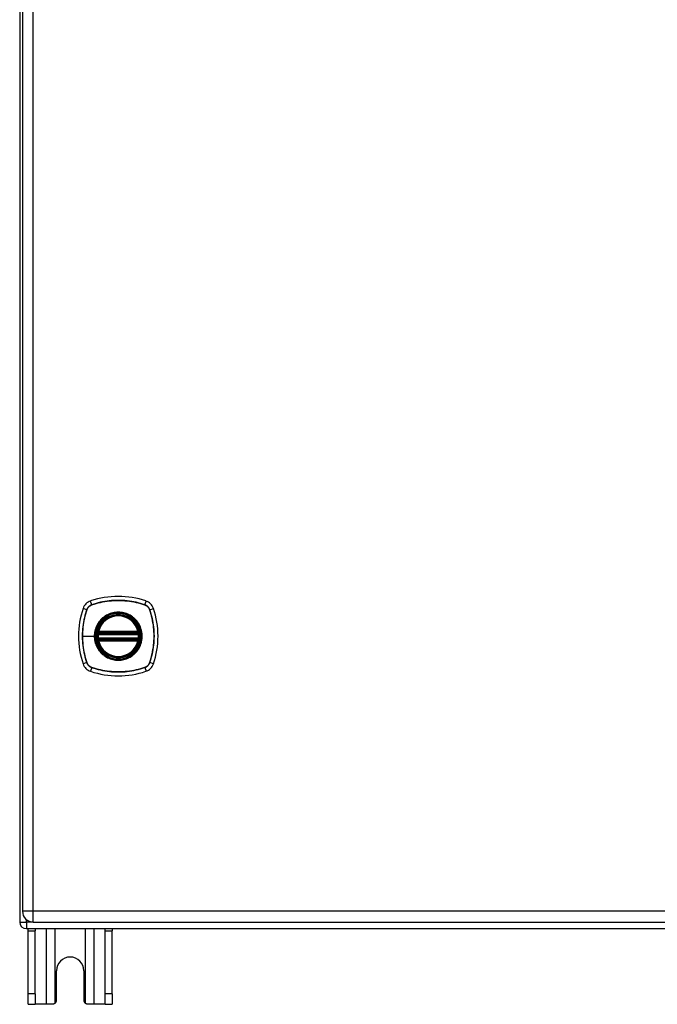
# Model space of a CAD drawing. Header units: inches. Extents: x 12 to 235, y 17 to 143.
# Tile 5 of 25: x 95 to 104, y 50 to 64. Entities that reach past the tile are written whole.
import ezdxf

# ---------------------------------------------------------------- set-up
doc = ezdxf.new("R2010")
doc.units = ezdxf.units.IN
doc.header["$MEASUREMENT"] = 0
doc.layers.add('Visible Edges(ANSI)', color=7, linetype='Continuous', lineweight=25)
doc.layers.add('Visible Tangent Edges(ANSI)', color=7, linetype='Continuous', lineweight=25)

msp = doc.modelspace()

# ---------------------------------------------------------------- linework, layer by layer
at = {"layer": 'Visible Edges(ANSI)'}
for p, q in [((94.617, 110.56), (94.617, 50.758)), ((94.658, 110.4), (94.658, 50.919)), ((95.785, 55.047), (96.379, 55.047)), ((95.789, 55.067), (96.375, 55.067)), ((96.379, 54.968), (95.785, 54.968)), ((96.375, 54.949), (95.789, 54.949)), ((94.716, 50.659), (130.518, 50.659)), ((94.742, 50.628), (94.742, 50.659)), ((94.819, 50.758), (130.415, 50.758)), ((94.847, 50.659), (94.847, 50.628)), ((95.887, 50.628), (95.887, 50.659)), ((95.992, 50.659), (95.992, 50.628)), ((94.742, 49.69), (94.742, 50.628)), ((94.847, 49.69), (94.847, 50.628)), ((95.887, 49.69), (95.887, 50.628)), ((95.992, 49.69), (95.992, 50.628)), ((95.164, 49.596), (95.164, 50.034)), ((95.57, 50.034), (95.57, 49.596)), ((94.742, 49.534), (94.742, 49.69)), ((94.847, 49.69), (94.847, 49.534)), ((95.887, 49.534), (95.887, 49.69)), ((95.992, 49.69), (95.992, 49.534)), ((94.742, 49.534), (94.847, 49.534)), ((95.011, 49.534), (94.847, 49.534)), ((95.102, 49.534), (95.011, 49.534)), ((95.723, 49.534), (95.632, 49.534)), ((95.887, 49.534), (95.723, 49.534)), ((95.887, 49.534), (95.992, 49.534))]:
    msp.add_line(p, q, dxfattribs=at)
at = {"layer": 'Visible Edges(ANSI)', "flags": 128}
for points in [[(95.774, 55.061), (95.774, 55.061), (95.774, 55.061), (95.774, 55.061), (95.773, 55.06), (95.773, 55.06), (95.773, 55.059), (95.773, 55.058), (95.773, 55.058), (95.773, 55.057), (95.773, 55.056), (95.773, 55.055), (95.772, 55.054), (95.772, 55.053), (95.772, 55.051), (95.772, 55.05), (95.772, 55.049), (95.772, 55.047), (95.771, 55.046), (95.771, 55.044), (95.771, 55.043), (95.771, 55.041), (95.771, 55.04), (95.771, 55.038), (95.77, 55.037)], [(96.394, 55.037), (96.394, 55.038), (96.393, 55.04), (96.393, 55.041), (96.393, 55.043), (96.393, 55.044), (96.393, 55.046), (96.393, 55.047), (96.392, 55.049), (96.392, 55.05), (96.392, 55.051), (96.392, 55.053), (96.392, 55.054), (96.392, 55.055), (96.391, 55.056), (96.391, 55.057), (96.391, 55.058), (96.391, 55.058), (96.391, 55.059), (96.391, 55.06), (96.391, 55.06), (96.391, 55.061), (96.391, 55.061), (96.391, 55.061), (96.391, 55.061)], [(95.77, 54.979), (95.771, 54.978), (95.771, 54.976), (95.771, 54.974), (95.771, 54.973), (95.771, 54.971), (95.771, 54.97), (95.772, 54.968), (95.772, 54.967), (95.772, 54.966), (95.772, 54.964), (95.772, 54.963), (95.772, 54.962), (95.773, 54.961), (95.773, 54.96), (95.773, 54.959), (95.773, 54.958), (95.773, 54.957), (95.773, 54.957), (95.773, 54.956), (95.773, 54.956), (95.774, 54.955), (95.774, 54.955), (95.774, 54.955), (95.774, 54.955)], [(96.391, 54.955), (96.391, 54.955), (96.391, 54.955), (96.391, 54.955), (96.391, 54.956), (96.391, 54.956), (96.391, 54.957), (96.391, 54.957), (96.391, 54.958), (96.391, 54.959), (96.391, 54.96), (96.392, 54.961), (96.392, 54.962), (96.392, 54.963), (96.392, 54.964), (96.392, 54.966), (96.392, 54.967), (96.393, 54.968), (96.393, 54.97), (96.393, 54.971), (96.393, 54.973), (96.393, 54.974), (96.393, 54.976), (96.394, 54.978), (96.394, 54.979)], [(95.146, 49.552), (95.144, 49.551), (95.143, 49.55), (95.141, 49.548), (95.14, 49.547), (95.138, 49.546), (95.136, 49.545), (95.135, 49.544), (95.133, 49.543), (95.131, 49.542), (95.129, 49.541), (95.127, 49.54), (95.125, 49.539), (95.124, 49.538), (95.122, 49.538), (95.12, 49.537), (95.118, 49.536), (95.116, 49.536), (95.114, 49.535), (95.112, 49.535), (95.11, 49.535), (95.108, 49.535), (95.106, 49.534), (95.104, 49.534), (95.102, 49.534)], [(95.632, 49.534), (95.63, 49.534), (95.628, 49.534), (95.626, 49.535), (95.624, 49.535), (95.622, 49.535), (95.62, 49.535), (95.618, 49.536), (95.616, 49.536), (95.614, 49.537), (95.613, 49.538), (95.611, 49.538), (95.609, 49.539), (95.607, 49.54), (95.605, 49.541), (95.603, 49.542), (95.601, 49.543), (95.599, 49.544), (95.598, 49.545), (95.596, 49.546), (95.594, 49.547), (95.593, 49.548), (95.591, 49.55), (95.59, 49.551), (95.588, 49.552)]]:
    msp.add_lwpolyline(points, dxfattribs=at)
at = {"layer": 'Visible Edges(ANSI)'}
for radius in [0.32, 0.315]:
    msp.add_circle((96.082, 55.008), radius, dxfattribs=at)
for centre, radius, start, end in [((95.727, 55.363), 0.177, 108.7722, 161.2278), ((96.082, 54.319), 1.28, 71.2278, 108.7722), ((96.437, 55.363), 0.177, 18.7722, 71.2278), ((96.771, 55.008), 1.28, 161.2278, 198.7722), ((95.393, 55.008), 1.28, 341.2278, 18.7722), ((96.082, 55.008), 0.313, 13.6344, 166.3656), ((95.785, 55.059), 0.0118, 170.216, 270), ((96.082, 55.008), 0.313, 166.3656, 170.216), ((95.789, 55.079), 0.0118, 166.3656, 270), ((96.375, 55.079), 0.0118, 270, 13.6344), ((96.379, 55.059), 0.0118, 270, 9.784), ((96.082, 55.008), 0.313, 9.784, 13.6344), ((96.082, 55.008), 0.313, 174.7499, 185.2501), ((95.785, 54.957), 0.0118, 90, 189.784), ((96.082, 55.008), 0.313, 189.784, 193.6344), ((95.789, 54.937), 0.0118, 90, 193.6344), ((96.082, 55.008), 0.313, 193.6344, 346.3656), ((96.375, 54.937), 0.0118, 346.3656, 90), ((96.379, 54.957), 0.0118, 350.216, 90), ((96.082, 55.008), 0.313, 346.3656, 350.216), ((96.082, 55.008), 0.313, 354.7499, 5.2501), ((95.727, 54.653), 0.177, 198.7722, 251.2278), ((96.082, 55.697), 1.28, 251.2278, 288.7722), ((96.437, 54.653), 0.177, 288.7722, 341.2278), ((94.819, 50.919), 0.161, 180, 270), ((94.716, 50.758), 0.099, 180, 270), ((95.367, 50.034), 0.203, 0, 180), ((95.102, 49.596), 0.062, 314.9335, 0), ((95.632, 49.596), 0.062, 180, 225.0665)]:
    msp.add_arc(centre, radius, start, end, dxfattribs=at)
at = {"layer": 'Visible Tangent Edges(ANSI)'}
for p, q in [((94.819, 50.919), (94.819, 110.4)), ((95.689, 55.475), (95.67, 55.53)), ((96.475, 55.475), (96.494, 55.53)), ((95.614, 55.401), (95.56, 55.42)), ((95.616, 55.4), (95.617, 55.4)), ((95.69, 55.473), (95.69, 55.474)), ((96.474, 55.474), (96.474, 55.473)), ((96.548, 55.4), (96.548, 55.4)), ((96.55, 55.401), (96.605, 55.42)), ((95.78, 55.06), (95.774, 55.061)), ((95.778, 55.082), (95.789, 55.079)), ((95.785, 55.047), (95.785, 55.057)), ((95.789, 55.067), (95.789, 55.079)), ((96.375, 55.079), (95.789, 55.079)), ((95.789, 55.057), (95.789, 55.067)), ((95.789, 55.057), (96.375, 55.057)), ((96.375, 55.079), (96.386, 55.082)), ((96.375, 55.079), (96.375, 55.067)), ((96.375, 55.067), (96.375, 55.057)), ((96.379, 55.057), (96.379, 55.047)), ((96.391, 55.061), (96.385, 55.06)), ((95.551, 55.008), (95.725, 55.008)), ((95.73, 55.008), (95.725, 55.008)), ((95.782, 55.035), (95.77, 55.037)), ((95.782, 54.98), (95.77, 54.979)), ((95.774, 54.955), (95.78, 54.956)), ((95.789, 54.937), (95.778, 54.934)), ((95.782, 55.035), (96.382, 55.035)), ((96.382, 54.98), (95.782, 54.98)), ((95.785, 54.958), (95.785, 54.968)), ((95.789, 54.949), (95.789, 54.959)), ((96.375, 54.959), (95.789, 54.959)), ((95.789, 54.937), (95.789, 54.949)), ((95.789, 54.937), (96.375, 54.937)), ((96.375, 54.959), (96.375, 54.949)), ((96.375, 54.949), (96.375, 54.937)), ((96.386, 54.934), (96.375, 54.937)), ((96.379, 54.968), (96.379, 54.958)), ((96.394, 55.037), (96.382, 55.035)), ((96.394, 54.979), (96.382, 54.98)), ((96.385, 54.956), (96.391, 54.955)), ((95.614, 54.615), (95.56, 54.596)), ((95.617, 54.615), (95.616, 54.616)), ((96.548, 54.616), (96.548, 54.615)), ((96.605, 54.596), (96.55, 54.615)), ((95.689, 54.54), (95.67, 54.485)), ((95.69, 54.542), (95.69, 54.542)), ((96.474, 54.542), (96.474, 54.542)), ((96.475, 54.54), (96.494, 54.485)), ((94.819, 50.919), (94.658, 50.919)), ((94.819, 50.758), (94.819, 50.919)), ((130.415, 50.919), (94.819, 50.919)), ((94.617, 50.758), (94.716, 50.758)), ((94.716, 50.758), (94.716, 50.795)), ((94.806, 50.758), (94.716, 50.758)), ((94.716, 50.758), (94.716, 50.659)), ((95.011, 50.659), (95.011, 49.534)), ((95.146, 49.552), (95.146, 50.659)), ((95.588, 50.659), (95.588, 49.552)), ((95.723, 49.534), (95.723, 50.659)), ((94.742, 50.628), (94.847, 50.628)), ((95.887, 50.628), (95.992, 50.628)), ((94.847, 49.69), (94.742, 49.69)), ((95.992, 49.69), (95.887, 49.69))]:
    msp.add_line(p, q, dxfattribs=at)
at = {"layer": 'Visible Tangent Edges(ANSI)', "flags": 128}
for points in [[(96.475, 55.475), (96.443, 55.486), (96.411, 55.495), (96.379, 55.504), (96.347, 55.511), (96.314, 55.518), (96.281, 55.524), (96.248, 55.529), (96.215, 55.533), (96.181, 55.536), (96.148, 55.538), (96.115, 55.54), (96.081, 55.54), (96.048, 55.54), (96.015, 55.538), (95.982, 55.536), (95.948, 55.533), (95.915, 55.529), (95.882, 55.524), (95.85, 55.518), (95.817, 55.511), (95.785, 55.504), (95.753, 55.495), (95.721, 55.486), (95.689, 55.475)], [(95.69, 55.474), (95.722, 55.484), (95.753, 55.493), (95.785, 55.502), (95.818, 55.509), (95.85, 55.516), (95.883, 55.522), (95.916, 55.527), (95.949, 55.531), (95.982, 55.535), (96.015, 55.537), (96.048, 55.538), (96.081, 55.539), (96.115, 55.538), (96.148, 55.537), (96.181, 55.535), (96.214, 55.531), (96.247, 55.527), (96.28, 55.522), (96.313, 55.516), (96.346, 55.51), (96.378, 55.502), (96.411, 55.493), (96.442, 55.484), (96.474, 55.474)], [(95.614, 55.401), (95.604, 55.369), (95.595, 55.337), (95.586, 55.305), (95.579, 55.273), (95.572, 55.24), (95.566, 55.207), (95.561, 55.174), (95.557, 55.141), (95.554, 55.107), (95.552, 55.074), (95.55, 55.041), (95.55, 55.007), (95.55, 54.974), (95.552, 54.941), (95.554, 54.908), (95.557, 54.874), (95.561, 54.841), (95.566, 54.808), (95.572, 54.775), (95.579, 54.743), (95.586, 54.71), (95.595, 54.678), (95.604, 54.646), (95.614, 54.615)], [(95.551, 55.008), (95.551, 55.024), (95.552, 55.041), (95.552, 55.058), (95.553, 55.074), (95.554, 55.091), (95.555, 55.107), (95.557, 55.124), (95.559, 55.141), (95.56, 55.157), (95.563, 55.174), (95.565, 55.19), (95.568, 55.207), (95.571, 55.223), (95.574, 55.239), (95.577, 55.256), (95.58, 55.272), (95.584, 55.288), (95.588, 55.304), (95.592, 55.32), (95.597, 55.336), (95.601, 55.352), (95.606, 55.368), (95.611, 55.384), (95.616, 55.4)], [(95.689, 55.475), (95.685, 55.474), (95.68, 55.472), (95.676, 55.47), (95.672, 55.468), (95.668, 55.466), (95.664, 55.464), (95.66, 55.461), (95.657, 55.459), (95.653, 55.456), (95.65, 55.453), (95.646, 55.45), (95.643, 55.447), (95.64, 55.444), (95.637, 55.44), (95.634, 55.437), (95.631, 55.433), (95.629, 55.429), (95.626, 55.426), (95.624, 55.422), (95.622, 55.418), (95.62, 55.414), (95.618, 55.409), (95.616, 55.405), (95.614, 55.401)], [(95.617, 55.4), (95.618, 55.404), (95.62, 55.409), (95.622, 55.413), (95.624, 55.417), (95.626, 55.421), (95.628, 55.424), (95.631, 55.428), (95.633, 55.432), (95.636, 55.435), (95.639, 55.439), (95.642, 55.442), (95.645, 55.445), (95.648, 55.448), (95.651, 55.451), (95.655, 55.454), (95.658, 55.457), (95.662, 55.459), (95.666, 55.462), (95.669, 55.464), (95.673, 55.466), (95.677, 55.468), (95.681, 55.47), (95.685, 55.472), (95.69, 55.473)], [(95.73, 55.008), (95.742, 55.099), (95.777, 55.184), (95.833, 55.257), (95.906, 55.313), (95.991, 55.348), (96.082, 55.36), (96.174, 55.348), (96.259, 55.313), (96.332, 55.257), (96.387, 55.184), (96.422, 55.099), (96.434, 55.008), (96.422, 54.916), (96.387, 54.831), (96.331, 54.758), (96.258, 54.703), (96.173, 54.668), (96.082, 54.656), (95.991, 54.668), (95.906, 54.703), (95.833, 54.759), (95.777, 54.832), (95.742, 54.917), (95.73, 55.008)], [(96.31, 55.282), (96.293, 55.295), (96.277, 55.307), (96.259, 55.318), (96.241, 55.327), (96.222, 55.336), (96.203, 55.343), (96.183, 55.35), (96.164, 55.355), (96.144, 55.359), (96.123, 55.362), (96.103, 55.364), (96.082, 55.365), (96.061, 55.364), (96.041, 55.362), (96.021, 55.359), (96, 55.355), (95.98, 55.35), (95.961, 55.343), (95.942, 55.336), (95.923, 55.327), (95.905, 55.318), (95.887, 55.307), (95.871, 55.295), (95.855, 55.282)], [(96.474, 55.473), (96.479, 55.472), (96.483, 55.47), (96.487, 55.468), (96.491, 55.466), (96.495, 55.464), (96.499, 55.462), (96.502, 55.459), (96.506, 55.457), (96.509, 55.454), (96.513, 55.451), (96.516, 55.448), (96.519, 55.445), (96.523, 55.442), (96.525, 55.439), (96.528, 55.435), (96.531, 55.432), (96.534, 55.428), (96.536, 55.424), (96.538, 55.421), (96.54, 55.417), (96.542, 55.413), (96.544, 55.409), (96.546, 55.404), (96.548, 55.4)], [(96.55, 55.401), (96.548, 55.405), (96.546, 55.409), (96.545, 55.414), (96.543, 55.418), (96.54, 55.422), (96.538, 55.426), (96.536, 55.429), (96.533, 55.433), (96.53, 55.437), (96.527, 55.44), (96.524, 55.444), (96.521, 55.447), (96.518, 55.45), (96.514, 55.453), (96.511, 55.456), (96.507, 55.459), (96.504, 55.461), (96.5, 55.464), (96.496, 55.466), (96.492, 55.468), (96.488, 55.47), (96.484, 55.472), (96.479, 55.474), (96.475, 55.475)], [(96.548, 55.4), (96.558, 55.368), (96.567, 55.336), (96.576, 55.304), (96.584, 55.272), (96.59, 55.24), (96.596, 55.207), (96.601, 55.174), (96.606, 55.141), (96.609, 55.108), (96.611, 55.075), (96.612, 55.042), (96.613, 55.009), (96.612, 54.975), (96.611, 54.942), (96.609, 54.909), (96.606, 54.876), (96.602, 54.843), (96.597, 54.81), (96.591, 54.777), (96.584, 54.744), (96.576, 54.712), (96.567, 54.679), (96.558, 54.647), (96.548, 54.616)], [(96.55, 54.615), (96.56, 54.646), (96.569, 54.678), (96.578, 54.711), (96.585, 54.743), (96.592, 54.776), (96.598, 54.809), (96.603, 54.842), (96.607, 54.875), (96.61, 54.909), (96.612, 54.942), (96.614, 54.975), (96.614, 55.009), (96.614, 55.042), (96.612, 55.075), (96.61, 55.108), (96.607, 55.142), (96.603, 55.175), (96.598, 55.207), (96.592, 55.24), (96.585, 55.273), (96.578, 55.305), (96.569, 55.337), (96.56, 55.369), (96.55, 55.401)], [(95.807, 55.235), (95.801, 55.227), (95.795, 55.219), (95.789, 55.211), (95.783, 55.202), (95.778, 55.194), (95.772, 55.185), (95.767, 55.176), (95.763, 55.167), (95.758, 55.157), (95.754, 55.148), (95.75, 55.138), (95.746, 55.129), (95.743, 55.119), (95.74, 55.109), (95.737, 55.099), (95.735, 55.089), (95.732, 55.079), (95.731, 55.069), (95.729, 55.059), (95.728, 55.049), (95.727, 55.039), (95.726, 55.028), (95.725, 55.018), (95.725, 55.008)], [(95.855, 55.282), (95.852, 55.281), (95.85, 55.279), (95.848, 55.277), (95.846, 55.275), (95.844, 55.273), (95.842, 55.272), (95.84, 55.27), (95.838, 55.268), (95.836, 55.266), (95.834, 55.264), (95.832, 55.262), (95.83, 55.26), (95.828, 55.258), (95.826, 55.256), (95.824, 55.254), (95.822, 55.252), (95.82, 55.25), (95.818, 55.248), (95.817, 55.246), (95.815, 55.244), (95.813, 55.242), (95.811, 55.24), (95.809, 55.238), (95.807, 55.235)], [(96.357, 55.235), (96.355, 55.238), (96.353, 55.24), (96.351, 55.242), (96.349, 55.244), (96.348, 55.246), (96.346, 55.248), (96.344, 55.25), (96.342, 55.252), (96.34, 55.254), (96.338, 55.256), (96.336, 55.258), (96.334, 55.26), (96.332, 55.262), (96.33, 55.264), (96.328, 55.266), (96.326, 55.268), (96.324, 55.27), (96.322, 55.272), (96.32, 55.273), (96.318, 55.275), (96.316, 55.277), (96.314, 55.279), (96.312, 55.281), (96.31, 55.282)], [(96.357, 54.78), (96.369, 54.796), (96.381, 54.813), (96.392, 54.831), (96.402, 54.849), (96.41, 54.868), (96.418, 54.887), (96.424, 54.906), (96.429, 54.926), (96.434, 54.946), (96.437, 54.967), (96.438, 54.987), (96.439, 55.008), (96.438, 55.029), (96.437, 55.049), (96.434, 55.069), (96.429, 55.09), (96.424, 55.109), (96.418, 55.129), (96.41, 55.148), (96.401, 55.167), (96.392, 55.185), (96.381, 55.202), (96.369, 55.219), (96.357, 55.235)], [(95.778, 55.082), (95.778, 55.081), (95.777, 55.08), (95.777, 55.079), (95.777, 55.078), (95.777, 55.077), (95.777, 55.076), (95.777, 55.075), (95.777, 55.074), (95.777, 55.073), (95.777, 55.072), (95.777, 55.071), (95.777, 55.07), (95.777, 55.069), (95.777, 55.068), (95.777, 55.068), (95.777, 55.067), (95.777, 55.066), (95.778, 55.065), (95.778, 55.064), (95.778, 55.063), (95.778, 55.062), (95.779, 55.062), (95.779, 55.061), (95.78, 55.06)], [(95.78, 55.06), (95.78, 55.06), (95.78, 55.06), (95.78, 55.06), (95.78, 55.059), (95.781, 55.059), (95.781, 55.059), (95.781, 55.059), (95.781, 55.059), (95.781, 55.059), (95.782, 55.059), (95.782, 55.058), (95.782, 55.058), (95.782, 55.058), (95.783, 55.058), (95.783, 55.058), (95.783, 55.058), (95.783, 55.058), (95.784, 55.058), (95.784, 55.058), (95.784, 55.058), (95.784, 55.057), (95.785, 55.057), (95.785, 55.057), (95.785, 55.057)], [(95.782, 55.035), (95.782, 55.036), (95.782, 55.037), (95.783, 55.038), (95.783, 55.038), (95.783, 55.039), (95.783, 55.04), (95.783, 55.041), (95.783, 55.041), (95.784, 55.042), (95.784, 55.043), (95.784, 55.043), (95.784, 55.044), (95.784, 55.044), (95.784, 55.045), (95.785, 55.045), (95.785, 55.046), (95.785, 55.046), (95.785, 55.046), (95.785, 55.047), (95.785, 55.047), (95.785, 55.047), (95.785, 55.047), (95.785, 55.047), (95.785, 55.047)], [(95.785, 55.057), (95.785, 55.057), (95.786, 55.057), (95.786, 55.057), (95.786, 55.057), (95.786, 55.057), (95.786, 55.057), (95.786, 55.057), (95.787, 55.057), (95.787, 55.057), (95.787, 55.057), (95.787, 55.057), (95.787, 55.057), (95.787, 55.057), (95.788, 55.057), (95.788, 55.057), (95.788, 55.057), (95.788, 55.057), (95.788, 55.057), (95.789, 55.057), (95.789, 55.057), (95.789, 55.057), (95.789, 55.057), (95.789, 55.057), (95.789, 55.057)], [(96.375, 55.057), (96.375, 55.057), (96.375, 55.057), (96.375, 55.057), (96.375, 55.057), (96.376, 55.057), (96.376, 55.057), (96.376, 55.057), (96.376, 55.057), (96.376, 55.057), (96.376, 55.057), (96.377, 55.057), (96.377, 55.057), (96.377, 55.057), (96.377, 55.057), (96.377, 55.057), (96.378, 55.057), (96.378, 55.057), (96.378, 55.057), (96.378, 55.057), (96.378, 55.057), (96.378, 55.057), (96.379, 55.057), (96.379, 55.057), (96.379, 55.057)], [(96.379, 55.057), (96.379, 55.057), (96.379, 55.057), (96.38, 55.057), (96.38, 55.058), (96.38, 55.058), (96.38, 55.058), (96.381, 55.058), (96.381, 55.058), (96.381, 55.058), (96.381, 55.058), (96.382, 55.058), (96.382, 55.058), (96.382, 55.058), (96.382, 55.059), (96.383, 55.059), (96.383, 55.059), (96.383, 55.059), (96.383, 55.059), (96.384, 55.059), (96.384, 55.059), (96.384, 55.06), (96.384, 55.06), (96.384, 55.06), (96.385, 55.06)], [(96.379, 55.047), (96.379, 55.047), (96.379, 55.047), (96.379, 55.047), (96.379, 55.047), (96.379, 55.047), (96.379, 55.046), (96.379, 55.046), (96.379, 55.046), (96.38, 55.045), (96.38, 55.045), (96.38, 55.044), (96.38, 55.044), (96.38, 55.043), (96.38, 55.043), (96.38, 55.042), (96.381, 55.041), (96.381, 55.041), (96.381, 55.04), (96.381, 55.039), (96.381, 55.038), (96.382, 55.038), (96.382, 55.037), (96.382, 55.036), (96.382, 55.035)], [(96.385, 55.06), (96.385, 55.061), (96.385, 55.062), (96.386, 55.062), (96.386, 55.063), (96.386, 55.064), (96.386, 55.065), (96.387, 55.066), (96.387, 55.067), (96.387, 55.068), (96.387, 55.068), (96.387, 55.069), (96.387, 55.07), (96.387, 55.071), (96.387, 55.072), (96.387, 55.073), (96.387, 55.074), (96.387, 55.075), (96.387, 55.076), (96.387, 55.077), (96.387, 55.078), (96.387, 55.079), (96.387, 55.08), (96.386, 55.081), (96.386, 55.082)], [(95.616, 54.616), (95.611, 54.632), (95.606, 54.647), (95.601, 54.663), (95.597, 54.679), (95.592, 54.695), (95.588, 54.711), (95.584, 54.727), (95.58, 54.744), (95.577, 54.76), (95.574, 54.776), (95.571, 54.793), (95.568, 54.809), (95.565, 54.825), (95.563, 54.842), (95.561, 54.858), (95.559, 54.875), (95.557, 54.892), (95.555, 54.908), (95.554, 54.925), (95.553, 54.941), (95.552, 54.958), (95.552, 54.975), (95.551, 54.991), (95.551, 55.008)], [(95.725, 55.008), (95.725, 54.998), (95.726, 54.987), (95.727, 54.977), (95.728, 54.967), (95.729, 54.957), (95.731, 54.946), (95.733, 54.936), (95.735, 54.926), (95.737, 54.916), (95.74, 54.906), (95.743, 54.897), (95.746, 54.887), (95.75, 54.877), (95.754, 54.868), (95.758, 54.858), (95.763, 54.849), (95.767, 54.84), (95.772, 54.831), (95.778, 54.822), (95.783, 54.813), (95.789, 54.805), (95.795, 54.796), (95.801, 54.788), (95.807, 54.78)], [(95.78, 54.956), (95.779, 54.955), (95.779, 54.954), (95.778, 54.953), (95.778, 54.953), (95.778, 54.952), (95.778, 54.951), (95.777, 54.95), (95.777, 54.949), (95.777, 54.948), (95.777, 54.947), (95.777, 54.946), (95.777, 54.945), (95.777, 54.944), (95.777, 54.944), (95.777, 54.943), (95.777, 54.942), (95.777, 54.941), (95.777, 54.94), (95.777, 54.939), (95.777, 54.938), (95.777, 54.937), (95.777, 54.936), (95.778, 54.935), (95.778, 54.934)], [(95.785, 54.958), (95.785, 54.958), (95.785, 54.958), (95.784, 54.958), (95.784, 54.958), (95.784, 54.958), (95.784, 54.958), (95.783, 54.958), (95.783, 54.958), (95.783, 54.958), (95.783, 54.958), (95.782, 54.958), (95.782, 54.957), (95.782, 54.957), (95.782, 54.957), (95.781, 54.957), (95.781, 54.957), (95.781, 54.957), (95.781, 54.957), (95.781, 54.956), (95.78, 54.956), (95.78, 54.956), (95.78, 54.956), (95.78, 54.956), (95.78, 54.956)], [(95.785, 54.968), (95.785, 54.969), (95.785, 54.969), (95.785, 54.969), (95.785, 54.969), (95.785, 54.969), (95.785, 54.969), (95.785, 54.97), (95.785, 54.97), (95.785, 54.97), (95.784, 54.971), (95.784, 54.971), (95.784, 54.972), (95.784, 54.973), (95.784, 54.973), (95.784, 54.974), (95.783, 54.974), (95.783, 54.975), (95.783, 54.976), (95.783, 54.977), (95.783, 54.977), (95.783, 54.978), (95.782, 54.979), (95.782, 54.98), (95.782, 54.98)], [(95.789, 54.959), (95.789, 54.959), (95.789, 54.959), (95.789, 54.959), (95.789, 54.959), (95.789, 54.959), (95.788, 54.959), (95.788, 54.959), (95.788, 54.959), (95.788, 54.959), (95.788, 54.959), (95.787, 54.959), (95.787, 54.959), (95.787, 54.959), (95.787, 54.959), (95.787, 54.959), (95.787, 54.959), (95.786, 54.958), (95.786, 54.958), (95.786, 54.958), (95.786, 54.958), (95.786, 54.958), (95.786, 54.958), (95.785, 54.958), (95.785, 54.958)], [(96.379, 54.958), (96.379, 54.958), (96.379, 54.958), (96.378, 54.958), (96.378, 54.958), (96.378, 54.958), (96.378, 54.958), (96.378, 54.958), (96.378, 54.959), (96.377, 54.959), (96.377, 54.959), (96.377, 54.959), (96.377, 54.959), (96.377, 54.959), (96.376, 54.959), (96.376, 54.959), (96.376, 54.959), (96.376, 54.959), (96.376, 54.959), (96.376, 54.959), (96.375, 54.959), (96.375, 54.959), (96.375, 54.959), (96.375, 54.959), (96.375, 54.959)], [(96.382, 54.98), (96.382, 54.98), (96.382, 54.979), (96.382, 54.978), (96.381, 54.977), (96.381, 54.977), (96.381, 54.976), (96.381, 54.975), (96.381, 54.974), (96.38, 54.974), (96.38, 54.973), (96.38, 54.973), (96.38, 54.972), (96.38, 54.971), (96.38, 54.971), (96.38, 54.97), (96.379, 54.97), (96.379, 54.97), (96.379, 54.969), (96.379, 54.969), (96.379, 54.969), (96.379, 54.969), (96.379, 54.969), (96.379, 54.969), (96.379, 54.968)], [(96.385, 54.956), (96.384, 54.956), (96.384, 54.956), (96.384, 54.956), (96.384, 54.956), (96.384, 54.956), (96.383, 54.957), (96.383, 54.957), (96.383, 54.957), (96.383, 54.957), (96.382, 54.957), (96.382, 54.957), (96.382, 54.957), (96.382, 54.958), (96.381, 54.958), (96.381, 54.958), (96.381, 54.958), (96.381, 54.958), (96.38, 54.958), (96.38, 54.958), (96.38, 54.958), (96.38, 54.958), (96.379, 54.958), (96.379, 54.958), (96.379, 54.958)], [(96.386, 54.934), (96.386, 54.935), (96.387, 54.936), (96.387, 54.937), (96.387, 54.938), (96.387, 54.939), (96.387, 54.94), (96.387, 54.941), (96.387, 54.942), (96.387, 54.943), (96.387, 54.944), (96.387, 54.944), (96.387, 54.945), (96.387, 54.946), (96.387, 54.947), (96.387, 54.948), (96.387, 54.949), (96.387, 54.95), (96.386, 54.951), (96.386, 54.952), (96.386, 54.953), (96.386, 54.953), (96.385, 54.954), (96.385, 54.955), (96.385, 54.956)], [(95.807, 54.78), (95.809, 54.778), (95.811, 54.776), (95.813, 54.774), (95.815, 54.772), (95.817, 54.77), (95.818, 54.768), (95.82, 54.766), (95.822, 54.764), (95.824, 54.762), (95.826, 54.76), (95.828, 54.758), (95.83, 54.756), (95.832, 54.754), (95.834, 54.752), (95.836, 54.75), (95.838, 54.748), (95.84, 54.746), (95.842, 54.744), (95.844, 54.742), (95.846, 54.74), (95.848, 54.739), (95.85, 54.737), (95.852, 54.735), (95.855, 54.733)], [(96.31, 54.733), (96.312, 54.735), (96.314, 54.737), (96.316, 54.739), (96.318, 54.74), (96.32, 54.742), (96.322, 54.744), (96.324, 54.746), (96.326, 54.748), (96.328, 54.75), (96.33, 54.752), (96.332, 54.754), (96.334, 54.756), (96.336, 54.758), (96.338, 54.76), (96.34, 54.762), (96.342, 54.764), (96.344, 54.766), (96.346, 54.768), (96.348, 54.77), (96.349, 54.772), (96.351, 54.774), (96.353, 54.776), (96.355, 54.778), (96.357, 54.78)], [(95.614, 54.615), (95.616, 54.61), (95.618, 54.606), (95.62, 54.602), (95.622, 54.598), (95.624, 54.594), (95.626, 54.59), (95.629, 54.586), (95.631, 54.583), (95.634, 54.579), (95.637, 54.575), (95.64, 54.572), (95.643, 54.569), (95.646, 54.566), (95.65, 54.563), (95.653, 54.56), (95.657, 54.557), (95.66, 54.554), (95.664, 54.552), (95.668, 54.55), (95.672, 54.547), (95.676, 54.545), (95.68, 54.544), (95.685, 54.542), (95.689, 54.54)], [(95.69, 54.542), (95.685, 54.544), (95.681, 54.546), (95.677, 54.547), (95.673, 54.549), (95.669, 54.552), (95.666, 54.554), (95.662, 54.556), (95.658, 54.559), (95.655, 54.562), (95.651, 54.564), (95.648, 54.567), (95.645, 54.57), (95.642, 54.574), (95.639, 54.577), (95.636, 54.58), (95.633, 54.584), (95.631, 54.588), (95.628, 54.591), (95.626, 54.595), (95.624, 54.599), (95.622, 54.603), (95.62, 54.607), (95.618, 54.611), (95.617, 54.615)], [(95.855, 54.733), (95.871, 54.721), (95.888, 54.709), (95.905, 54.698), (95.923, 54.688), (95.942, 54.68), (95.961, 54.672), (95.981, 54.666), (96, 54.66), (96.021, 54.656), (96.041, 54.653), (96.061, 54.652), (96.082, 54.651), (96.103, 54.652), (96.123, 54.653), (96.144, 54.656), (96.164, 54.661), (96.184, 54.666), (96.203, 54.672), (96.222, 54.68), (96.241, 54.689), (96.259, 54.698), (96.277, 54.709), (96.294, 54.721), (96.31, 54.733)], [(96.548, 54.615), (96.546, 54.611), (96.544, 54.607), (96.542, 54.603), (96.54, 54.599), (96.538, 54.595), (96.536, 54.591), (96.534, 54.588), (96.531, 54.584), (96.528, 54.58), (96.525, 54.577), (96.523, 54.574), (96.519, 54.57), (96.516, 54.567), (96.513, 54.564), (96.509, 54.562), (96.506, 54.559), (96.502, 54.556), (96.499, 54.554), (96.495, 54.552), (96.491, 54.549), (96.487, 54.547), (96.483, 54.546), (96.479, 54.544), (96.474, 54.542)], [(96.475, 54.54), (96.479, 54.542), (96.484, 54.544), (96.488, 54.545), (96.492, 54.547), (96.496, 54.55), (96.5, 54.552), (96.504, 54.554), (96.507, 54.557), (96.511, 54.56), (96.514, 54.563), (96.518, 54.566), (96.521, 54.569), (96.524, 54.572), (96.527, 54.575), (96.53, 54.579), (96.533, 54.583), (96.536, 54.586), (96.538, 54.59), (96.54, 54.594), (96.543, 54.598), (96.545, 54.602), (96.546, 54.606), (96.548, 54.61), (96.55, 54.615)], [(95.689, 54.54), (95.721, 54.53), (95.753, 54.521), (95.785, 54.512), (95.818, 54.505), (95.85, 54.498), (95.883, 54.492), (95.916, 54.487), (95.95, 54.483), (95.983, 54.48), (96.016, 54.477), (96.05, 54.476), (96.083, 54.476), (96.116, 54.476), (96.149, 54.478), (96.183, 54.48), (96.216, 54.483), (96.249, 54.487), (96.282, 54.492), (96.314, 54.498), (96.347, 54.505), (96.379, 54.512), (96.412, 54.521), (96.444, 54.53), (96.475, 54.54)], [(96.474, 54.542), (96.443, 54.532), (96.411, 54.522), (96.379, 54.514), (96.346, 54.506), (96.314, 54.499), (96.281, 54.494), (96.248, 54.489), (96.215, 54.484), (96.182, 54.481), (96.149, 54.479), (96.116, 54.478), (96.083, 54.477), (96.05, 54.477), (96.016, 54.479), (95.983, 54.481), (95.95, 54.484), (95.917, 54.488), (95.884, 54.493), (95.851, 54.499), (95.818, 54.506), (95.786, 54.514), (95.754, 54.522), (95.722, 54.532), (95.69, 54.542)]]:
    msp.add_lwpolyline(points, dxfattribs=at)
at = {"layer": 'Visible Tangent Edges(ANSI)'}
for radius in [0.346, 0.342, 0.325, 0.324]:
    msp.add_circle((96.082, 55.008), radius, dxfattribs=at)
for start, end in [(13.6344, 166.3656), (174.7499, 185.2501), (193.6344, 346.3656), (354.7499, 5.2501)]:
    msp.add_arc((96.082, 55.008), 0.301, start, end, dxfattribs=at)
for centre, major_axis, ratio, start_param, end_param in [((95.619, 55.399), (0.00933, -0.00312), 0.002893, 1.85298, 2.093627), ((95.691, 55.471), (0.00312, -0.00933), 0.002893, 4.189559, 4.430205), ((96.474, 55.471), (-0.00312, -0.00933), 0.002893, 1.85298, 2.093627), ((96.545, 55.399), (-0.00933, -0.00312), 0.002893, 4.189559, 4.430205), ((95.774, 55.061), (0.00773, 0.00893), 0.431674, 4.96723, 6.283185), ((95.785, 55.056), (0.0021, 0.0116), 0.025638, 0, 1.426581), ((96.379, 55.056), (-0.0021, 0.0116), 0.025638, 4.856604, 6.283185), ((96.39, 55.061), (-0.00773, 0.00893), 0.431674, 0, 1.315955), ((95.774, 54.955), (0.00773, -0.00893), 0.431674, 0, 1.315955), ((95.785, 54.96), (0.0021, -0.0116), 0.025638, 4.856604, 6.283185), ((96.379, 54.96), (-0.0021, -0.0116), 0.025638, 0, 1.426581), ((96.39, 54.955), (-0.00773, -0.00893), 0.431674, 4.96723, 6.283185), ((95.619, 54.616), (0.00933, 0.00312), 0.002893, 4.189559, 4.430205), ((96.545, 54.616), (-0.00933, 0.00312), 0.002893, 1.85298, 2.093627), ((95.691, 54.545), (0.00312, 0.00933), 0.002893, 1.85298, 2.093627), ((96.474, 54.545), (0.00312, -0.00933), 0.002893, 1.047966, 1.288612)]:
    msp.add_ellipse(centre, major_axis=major_axis, ratio=ratio, start_param=start_param, end_param=end_param, dxfattribs=at)

doc.saveas('drawing.dxf')
